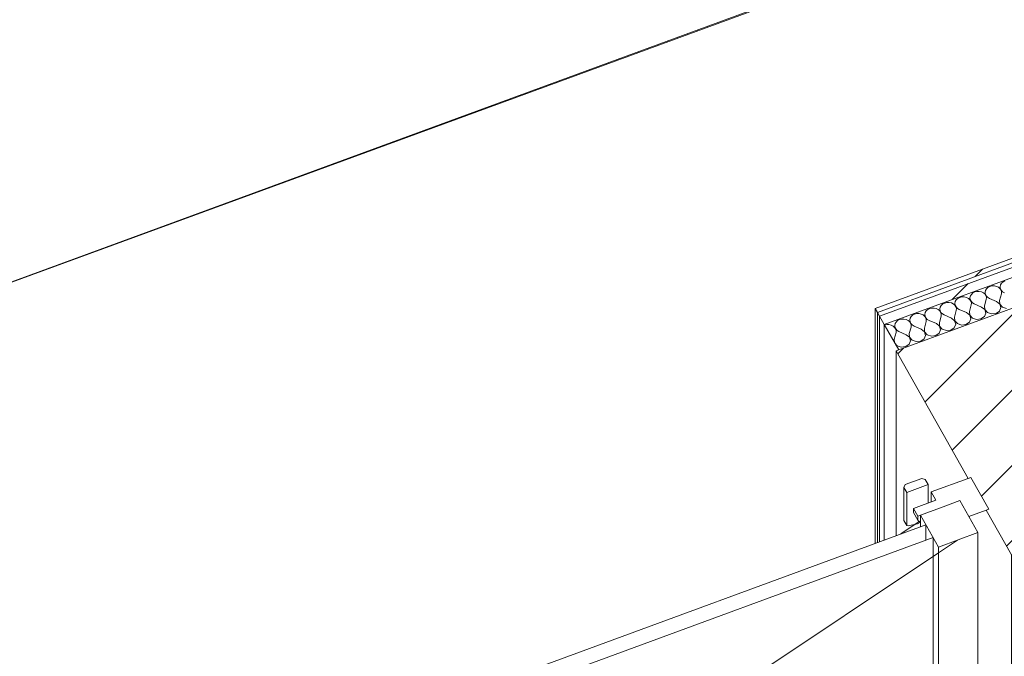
# Model space of a CAD drawing. Header units: millimetres. Extents: x -8337 to 19291, y 9509 to 21675.
# Tile 31 of 163: x -3316 to -2113, y 11176 to 11954. Entities that reach past the tile are written whole.
import ezdxf

# ---------------------------------------------------------------- set-up
doc = ezdxf.new("R2010")
doc.units = ezdxf.units.MM
doc.header["$MEASUREMENT"] = 0
doc.linetypes.add('Wipeout_Contour', pattern=[1000, 0, -1000])
for name, color, linetype in [('10_ESTR_Pilars', 7, 'Continuous'), ('Nuevo_08_E_Envans secs', 7, 'Continuous'), ('Nuevo_14_PAV_Soft Light Grey 0554', 7, 'Continuous'), ('Ventanas Archicad', 7, 'Continuous')]:
    doc.layers.add(name, color=color, linetype=linetype)
for name, color, linetype, lineweight in [('10_ESTR_Pilars_Pluma_Nº__28', 7, 'Continuous', 20), ('10_ESTR_Pilars_Pluma_Nº__42', 8, 'Continuous', 25), ('10_ESTR_Pilars_Pluma_Nº__88', 7, 'Continuous', 5), ('Nuevo_08_E_Envans secs_Pluma_Nº__1', 7, 'Continuous', 5), ('Nuevo_08_E_Envans secs_Pluma_Nº__47', 7, 'Continuous', 20), ('Nuevo_14_PAV_Soft Light Grey 0554_Pluma_Nº__89', 7, 'Continuous', 5), ('Ventanas Archicad_Pluma_Nº__1', 7, 'Continuous', 5), ('Ventanas Archicad_Pluma_Nº__47', 7, 'Continuous', 20)]:
    doc.layers.add(name, color=color, linetype=linetype, lineweight=lineweight)
for name, color, linetype, lineweight, true_color in [('Nuevo_08_E_Envans secs_Pluma_Nº__102', 7, 'Continuous', 5, 0xcccccc), ('Nuevo_08_E_Envans secs_Pluma_Nº__171', 171, 'Continuous', 13, 0xaaaaff), ('Nuevo_08_E_Envans secs_Pluma_Nº__177', 7, 'Continuous', 15, 0xf7e046), ('Ventanas Archicad_Pluma_Nº__23', 7, 'Continuous', 5, 0xa4a4a6)]:
    doc.layers.add(name, color=color, linetype=linetype, lineweight=lineweight, true_color=true_color)
pattern_1 = [(0, (0, 0), (0, 779.423), [48.75, -401.25]), (0, (225, 389.7), (0, 779.423), [48.75, -401.25]), (60, (0, 0), (-675, 389.71), [48.75, -401.25]), (60, (450, 0), (-675, 389.71), [48.75, -401.25]), (120, (48.75, 0), (675, 389.71), [48.75, -401.25]), (120, (498.75, 0), (675, 389.71), [48.75, -401.25]), (0, (0, 75), (0, 150), [0, -150, 0, -225]), (45, (75, 75), (-106.066, 106.066), [0, -112.5, 0, -187.5])]
pattern_2 = [(45, (0, 0), (-183.848, 183.848), [195, -65]), (45, (7e-14, 183.85), (-183.848, 183.848), [195, -65])]

# ---------------------------------------------------------------- blocks, each defined once
blk = doc.blocks.new('Elem Sección_20_1')
at = {"layer": '10_ESTR_Pilars_Pluma_Nº__88', "color": 7, "linetype": 'Continuous', "lineweight": 5}
for p, q in [((-2104.2, 10526), (-1668.7, 10686)), ((-2113, 10541.5), (-2104.2, 10526))]:
    blk.add_line(p, q, dxfattribs=at)
at = {"color": 254, "linetype": 'Wipeout_Contour', "lineweight": 0, "ltscale": 92988.230339}
blk.add_wipeout([(-2245, 11549.3), (-2157, 11393.6), (-2153.9, 11394.7), (-2131.9, 11355.8), (-2135, 11354.7), (-2104.2, 11300.2), (-1668.7, 11460.3), (-1809.5, 11709.3)], dxfattribs=at).dxf.layer = '10_ESTR_Pilars'
at = {"layer": '10_ESTR_Pilars_Pluma_Nº__42', "linetype": 'Continuous', "lineweight": 25}
h = blk.add_hatch(dxfattribs=at)
h.set_pattern_fill('00_GCT_trama_45º_e1_400__05', color=8, style=0, pattern_type=2)
h.set_pattern_definition([(45, (0, 0), (-45.96194, 45.96194), [])])
h.paths.add_polyline_path([(-2245, 11549.3), (-2157, 11393.6), (-2153.9, 11394.7), (-2131.9, 11355.8), (-2135, 11354.7), (-2104.2, 11300.2), (-1668.7, 11460.3), (-1809.5, 11709.3)])
at = {"layer": '10_ESTR_Pilars_Pluma_Nº__28', "color": 7, "linetype": 'Continuous', "lineweight": 20}
for p, q in [((-1809.5, 11709.3), (-2241.9, 11550.4)), ((-2241.9, 11550.4), (-2245, 11549.3)), ((-2245, 11549.3), (-2157, 11393.6)), ((-1668.7, 11460.3), (-2104.2, 11300.2)), ((-2153.9, 11394.7), (-2157, 11393.6)), ((-2153.9, 11394.7), (-2131.9, 11355.8)), ((-2131.9, 11355.8), (-2135, 11354.7)), ((-2135, 11354.7), (-2104.2, 11300.2))]:
    blk.add_line(p, q, dxfattribs=at)
at = {"layer": '10_ESTR_Pilars_Pluma_Nº__28', "color": 7, "linetype": 'Continuous', "lineweight": 20, "flags": 128}
blk.add_lwpolyline([(-1809.5, 11709.3), (-1800.7, 11693.8), (-1778.7, 11654.9), (-1734.7, 11577), (-1668.7, 11460.3)], dxfattribs=at)
at = {"layer": '10_ESTR_Pilars_Pluma_Nº__88', "color": 7, "linetype": 'Continuous', "lineweight": 5}
for p, q in [((-2245, 11323.6), (-2245, 11549.3)), ((-1668.7, 10686), (-1668.7, 11460.3)), ((-2104.2, 10526), (-2104.2, 11300.2))]:
    blk.add_line(p, q, dxfattribs=at)
blk = doc.blocks.new('Elem Sección_35_1')
at = {"layer": 'Ventanas Archicad', "linetype": 'Continuous', "lineweight": 0, "true_color": 0x000000}
h = blk.add_hatch(dxfattribs=at)
h.set_pattern_fill('Hormigón_en_Masa_0001', color=18, style=0, pattern_type=2)
h.set_pattern_definition(pattern_1)
h.paths.add_polyline_path([(-2167.1, 11366.4), (-2215.4, 11348.7), (-2193.4, 11309.7), (-2145.1, 11327.5)])
h = blk.add_hatch(dxfattribs=at)
h.set_pattern_fill('Hormigón_en_Masa_0001', color=18, style=0, pattern_type=2)
h.set_pattern_definition(pattern_1)
h.paths.add_polyline_path([(-3277.6, 10958.2), (-3255.6, 10919.3), (-3207.3, 10937.1), (-3229.3, 10976)])
at = {"layer": 'Ventanas Archicad_Pluma_Nº__1', "color": 7, "linetype": 'Continuous', "lineweight": 5}
for p, q in [((-2135, 11354.7), (-2156.1, 11346.9)), ((-2208.8, 11337), (-3222.7, 10964.3)), ((-2239.2, 11325.8), (-2216.9, 11340.7)), ((-2232.2, 11336.1), (-2235.7, 11342.3)), ((-2230.2, 11335.4), (-2232.2, 11336.1)), ((-2219.1, 11338.1), (-2230.2, 11335.4)), ((-2215.4, 11339.9), (-2219.1, 11338.1)), ((-2215.4, 11340.5), (-2217.4, 11340.7)), ((-2215.4, 11334.6), (-2215.4, 11340.5)), ((-2208.8, 11337), (-2208.8, 11318.2)), ((-3213.9, 10948.7), (-2200, 11321.4)), ((-2200, 11321.4), (-2200, 11018.6)), ((-2145.1, 11327.5), (-2193.4, 11309.7)), ((-2145.1, 11327.5), (-2145.1, 11024.6)), ((-2193.4, 11302.8), (-2170.2, 11318.2)), ((-2193.4, 11006.9), (-2193.4, 11309.7)), ((-3179, 10644.6), (-2193.4, 11302.8)), ((-2200, 11018.6), (-3189.5, 10654.8)), ((-2200, 11018.6), (-2193.4, 11006.9)), ((-2145.1, 11024.6), (-2145.1, 11001.6)), ((-3189.5, 10640.7), (-2193.4, 11006.9)), ((-2145.1, 11001.6), (-3185.2, 10619.4)), ((-3264.5, 10986.6), (-3312.7, 10968.8)), ((-3264.5, 10986.6), (-3253.5, 10967.1)), ((-3229.3, 10976), (-3207.3, 10937.1)), ((-2180.2, 10977.7), (-3180, 10610.3)), ((-2186.8, 10975.3), (-2186.8, 10621.5)), ((-2180.2, 10609.8), (-2180.2, 10977.7)), ((-3266.6, 10938.8), (-3290.7, 10929.9)), ((-3266.6, 10938.8), (-3266.6, 10887.2)), ((-3207.3, 10937.1), (-3255.6, 10919.3)), ((-3207.3, 10937.1), (-3207.3, 10782.3)), ((-3255.6, 10867.7), (-3255.6, 10919.3)), ((-3189.5, 10637.6), (-3179, 10644.6)), ((-2186.8, 10621.5), (-3014.4, 10317.3)), ((-2186.8, 10621.5), (-2180.2, 10609.8)), ((-3007.8, 10305.7), (-2180.2, 10609.8)), ((-2135, 10603.4), (-2997.1, 10286.6))]:
    blk.add_line(p, q, dxfattribs=at)
at = {"layer": 'Ventanas Archicad_Pluma_Nº__1', "color": 7, "linetype": 'Continuous', "lineweight": 5, "flags": 128}
for points in [[(-2167.1, 11366.4), (-2156.1, 11346.9), (-2145.1, 11327.5)], [(-3229.3, 10976), (-3253.5, 10967.1), (-3277.6, 10958.2)], [(-3277.6, 10958.2), (-3266.6, 10938.8), (-3255.6, 10919.3)]]:
    blk.add_lwpolyline(points, dxfattribs=at)
at = {"layer": 'Ventanas Archicad_Pluma_Nº__47', "color": 7, "linetype": 'Continuous', "lineweight": 20}
for p, q in [((-2121.8, 10580.1), (-2135, 10603.4)), ((-2113, 10564.5), (-2121.8, 10580.1)), ((-2113, 10564.5), (-2975, 10247.7))]:
    blk.add_line(p, q, dxfattribs=at)
at = {"color": 254, "linetype": 'Wipeout_Contour', "lineweight": 0, "ltscale": 69605.300707}
blk.add_wipeout([(-2232.2, 11376.3), (-2206.1, 11385.9), (-2209.6, 11392.1), (-2213.8, 11393.4), (-2234.1, 11386), (-2235.7, 11382.6)], dxfattribs=at).dxf.layer = 'Ventanas Archicad'
at = {"layer": 'Ventanas Archicad_Pluma_Nº__1', "color": 7, "linetype": 'Continuous', "lineweight": 5}
for p, q in [((-2157, 11393.6), (-2202.2, 11377)), ((-2235.7, 11382.6), (-2235.7, 11342.3)), ((-2232.2, 11336.1), (-2232.2, 11376.3))]:
    blk.add_line(p, q, dxfattribs=at)
at = {"layer": 'Ventanas Archicad_Pluma_Nº__23', "color": 253, "linetype": 'Continuous', "lineweight": 5, "true_color": 0xa4a4a6}
for p, q in [((-2213.8, 11393.4), (-2234.1, 11386)), ((-2213.8, 11393.4), (-2209.6, 11392.1)), ((-2209.6, 11392.1), (-2206.1, 11385.9)), ((-2234.1, 11386), (-2235.7, 11382.6)), ((-2235.7, 11382.6), (-2232.2, 11376.3)), ((-2206.1, 11385.9), (-2232.2, 11376.3))]:
    blk.add_line(p, q, dxfattribs=at)
at = {"color": 254, "linetype": 'Wipeout_Contour', "lineweight": 0, "ltscale": 46280.044909}
blk.add_wipeout([(-2187.8, 11358.8), (-2193.1, 11368.1), (-2224, 11356.8), (-2218.7, 11347.4)], dxfattribs=at).dxf.layer = 'Ventanas Archicad'
at = {"layer": 'Ventanas Archicad_Pluma_Nº__1', "color": 7, "linetype": 'Continuous', "lineweight": 5}
for p, q in [((-2206.1, 11385.9), (-2206.1, 11363.3)), ((-2202.2, 11364.8), (-2202.2, 11377)), ((-2202.2, 11377), (-2196.5, 11366.9)), ((-2224, 11351.9), (-2224, 11356.8)), ((-2167.1, 11366.4), (-2187.8, 11358.8)), ((-2218.7, 11342.6), (-2224, 11351.9)), ((-2218.7, 11342.6), (-2218.7, 11347.4)), ((-2215.4, 11340.5), (-2215.4, 11348.7)), ((-2215.4, 11348.7), (-2193.4, 11309.7)), ((-2217.4, 11340.7), (-2218.7, 11342.6)), ((-2216.9, 11340.7), (-2215.4, 11341.7))]:
    blk.add_line(p, q, dxfattribs=at)
at = {"layer": 'Ventanas Archicad_Pluma_Nº__23', "color": 253, "linetype": 'Continuous', "lineweight": 5, "true_color": 0xa4a4a6}
for p, q in [((-2196.5, 11366.9), (-2224, 11356.8)), ((-2224, 11356.8), (-2218.7, 11347.4))]:
    blk.add_line(p, q, dxfattribs=at)
at = {"layer": 'Ventanas Archicad_Pluma_Nº__23', "color": 253, "linetype": 'Continuous', "lineweight": 5, "true_color": 0xa4a4a6, "flags": 128}
blk.add_lwpolyline([(-2187.8, 11358.8), (-2215.4, 11348.7), (-2218.7, 11347.4)], dxfattribs=at)
blk = doc.blocks.new('Elem Sección_103_1')
at = {"layer": 'Nuevo_08_E_Envans secs_Pluma_Nº__47', "color": 7, "linetype": 'Continuous', "lineweight": 20}
blk.add_line((-2131.3, 12072.5), (-3616.3, 11526.7), dxfattribs=at)
blk = doc.blocks.new('Elem Sección_153_1')
at = {"layer": 'Nuevo_14_PAV_Soft Light Grey 0554_Pluma_Nº__89', "color": 7, "linetype": 'Continuous', "lineweight": 5}
blk.add_line((4261.4, 14414), (-4517.9, 11196.2), dxfattribs=at)
blk = doc.blocks.new('*X223')
at = {"layer": 'Nuevo_08_E_Envans secs_Pluma_Nº__102', "color": 254, "linetype": 'Continuous', "lineweight": 5, "true_color": 0xcccccc}
for p, q in [((-2116.4, 11631.9), (-2117.6, 11629.9)), ((-2114.5, 11633.6), (-2116.4, 11631.9)), ((-2112.2, 11634.8), (-2114.5, 11633.6)), ((-2151.3, 11620.1), (-2153.2, 11618.4)), ((-2148.9, 11621.3), (-2151.3, 11620.1)), ((-2146.3, 11621.9), (-2148.9, 11621.3)), ((-2143.5, 11622), (-2146.3, 11621.9)), ((-2140.8, 11621.4), (-2143.5, 11622)), ((-2138.4, 11620.2), (-2140.8, 11621.4)), ((-2136.5, 11618.6), (-2138.4, 11620.2)), ((-2136, 11623.2), (-2136.5, 11620.9)), ((-2136.5, 11620.9), (-2136.2, 11618.7)), ((-2134.8, 11625.2), (-2136, 11623.2)), ((-2132.9, 11626.9), (-2134.8, 11625.2)), ((-2130.6, 11628.1), (-2132.9, 11626.9)), ((-2127.9, 11628.7), (-2130.6, 11628.1)), ((-2125.1, 11628.7), (-2127.9, 11628.7)), ((-2122.4, 11628.1), (-2125.1, 11628.7)), ((-2120, 11627), (-2122.4, 11628.1)), ((-2118.1, 11625.3), (-2120, 11627)), ((-2117.6, 11629.9), (-2118.1, 11627.7)), ((-2118.1, 11627.7), (-2117.8, 11625.5)), ((-2116.8, 11623.4), (-2118.1, 11625.3)), ((-2117.8, 11625.5), (-2116.8, 11623.4)), ((-2116.3, 11621.1), (-2116.8, 11623.4)), ((-2116.8, 11623.4), (-2115.1, 11621.6)), ((-2116.5, 11618.9), (-2116.3, 11621.1)), ((-2115.1, 11621.6), (-2112.8, 11620.3)), ((-2185.7, 11607.8), (-2188.1, 11606.6)), ((-2183.1, 11608.4), (-2185.7, 11607.8)), ((-2180.3, 11608.5), (-2183.1, 11608.4)), ((-2177.6, 11607.9), (-2180.3, 11608.5)), ((-2175.2, 11606.7), (-2177.6, 11607.9)), ((-2172.8, 11609.6), (-2173.3, 11607.4)), ((-2171.6, 11611.7), (-2172.8, 11609.6)), ((-2169.7, 11613.3), (-2171.6, 11611.7)), ((-2167.3, 11614.5), (-2169.7, 11613.3)), ((-2164.7, 11615.2), (-2167.3, 11614.5)), ((-2161.9, 11615.2), (-2164.7, 11615.2)), ((-2159.2, 11614.6), (-2161.9, 11615.2)), ((-2156.8, 11613.5), (-2159.2, 11614.6)), ((-2154.9, 11611.8), (-2156.8, 11613.5)), ((-2154.4, 11616.4), (-2154.9, 11614.2)), ((-2154.9, 11614.2), (-2154.6, 11611.9)), ((-2153.6, 11609.8), (-2154.9, 11611.8)), ((-2154.6, 11611.9), (-2153.5, 11609.9)), ((-2153.2, 11618.4), (-2154.4, 11616.4)), ((-2153.1, 11607.6), (-2153.6, 11609.8)), ((-2153.5, 11609.9), (-2151.8, 11608.1)), ((-2153.3, 11605.4), (-2153.1, 11607.6)), ((-2151.8, 11608.1), (-2149.6, 11606.7)), ((-2137.1, 11604.2), (-2134.9, 11612.1)), ((-2135.2, 11616.6), (-2136.5, 11618.6)), ((-2136.2, 11618.7), (-2135.1, 11616.6)), ((-2134.7, 11614.4), (-2135.2, 11616.6)), ((-2135.1, 11616.6), (-2133.4, 11614.8)), ((-2134.9, 11612.1), (-2134.7, 11614.4)), ((-2133.4, 11614.8), (-2131.2, 11613.5)), ((-2122.3, 11609.6), (-2131.2, 11613.5)), ((-2118.4, 11606.5), (-2122.3, 11609.6)), ((-2118.7, 11610.9), (-2116.5, 11618.9)), ((-2118.7, 11610.9), (-2118.3, 11606.5)), ((-2209.6, 11596.1), (-2210, 11593.9)), ((-2208.3, 11598.1), (-2209.6, 11596.1)), ((-2206.5, 11599.8), (-2208.3, 11598.1)), ((-2204.1, 11601), (-2206.5, 11599.8)), ((-2201.5, 11601.7), (-2204.1, 11601)), ((-2198.7, 11601.7), (-2201.5, 11601.7)), ((-2196, 11601.1), (-2198.7, 11601.7)), ((-2193.6, 11599.9), (-2196, 11601.1)), ((-2191.7, 11598.3), (-2193.6, 11599.9)), ((-2190.4, 11596.3), (-2191.7, 11598.3)), ((-2191.2, 11602.9), (-2191.6, 11600.7)), ((-2191.6, 11600.7), (-2191.4, 11598.4)), ((-2191.4, 11598.4), (-2190.3, 11596.3)), ((-2189.9, 11604.9), (-2191.2, 11602.9)), ((-2189.9, 11594.1), (-2190.4, 11596.3)), ((-2190.3, 11596.3), (-2188.6, 11594.6)), ((-2188.1, 11606.6), (-2189.9, 11604.9)), ((-2173.3, 11605.1), (-2175.2, 11606.7)), ((-2173.8, 11590.7), (-2171.7, 11598.6)), ((-2173.3, 11607.4), (-2173, 11605.2)), ((-2172, 11603.1), (-2173.3, 11605.1)), ((-2173, 11605.2), (-2171.9, 11603.1)), ((-2171.5, 11600.9), (-2172, 11603.1)), ((-2171.9, 11603.1), (-2170.2, 11601.3)), ((-2171.7, 11598.6), (-2171.5, 11600.9)), ((-2170.2, 11601.3), (-2168, 11600)), ((-2159.1, 11596.1), (-2168, 11600)), ((-2155.2, 11593), (-2159.1, 11596.1)), ((-2155.4, 11597.4), (-2153.3, 11605.4)), ((-2155.4, 11597.4), (-2155.1, 11593)), ((-2140.7, 11602.8), (-2149.6, 11606.7)), ((-2136.8, 11599.7), (-2140.7, 11602.8)), ((-2137.1, 11604.2), (-2136.7, 11599.7)), ((-2135.5, 11595.4), (-2136.8, 11599.7)), ((-2136.7, 11599.7), (-2133.5, 11596.1)), ((-2133.5, 11596.1), (-2128.4, 11594.4)), ((-2123, 11595), (-2118.8, 11597.9)), ((-2118.8, 11597.9), (-2117.1, 11602.2)), ((-2117.1, 11602.2), (-2118.4, 11606.5)), ((-2118.3, 11606.5), (-2115.1, 11602.9)), ((-2115.1, 11602.9), (-2110.1, 11601.1)), ((-2245.1, 11584.6), (-2246.3, 11582.6)), ((-2243.3, 11586.3), (-2245.1, 11584.6)), ((-2240.9, 11587.5), (-2243.3, 11586.3)), ((-2238.2, 11588.1), (-2240.9, 11587.5)), ((-2235.5, 11588.2), (-2238.2, 11588.1)), ((-2232.8, 11587.6), (-2235.5, 11588.2)), ((-2230.4, 11586.4), (-2232.8, 11587.6)), ((-2228.5, 11584.8), (-2230.4, 11586.4)), ((-2227.2, 11582.8), (-2228.5, 11584.8)), ((-2227.9, 11589.4), (-2228.4, 11587.1)), ((-2228.4, 11587.1), (-2228.1, 11584.9)), ((-2228.1, 11584.9), (-2227.1, 11582.8)), ((-2226.7, 11591.4), (-2227.9, 11589.4)), ((-2224.9, 11593.1), (-2226.7, 11591.4)), ((-2222.5, 11594.3), (-2224.9, 11593.1)), ((-2219.9, 11594.9), (-2222.5, 11594.3)), ((-2217.1, 11594.9), (-2219.9, 11594.9)), ((-2214.4, 11594.3), (-2217.1, 11594.9)), ((-2212, 11593.2), (-2214.4, 11594.3)), ((-2210.1, 11591.5), (-2212, 11593.2)), ((-2210.6, 11577.1), (-2208.5, 11585.1)), ((-2208.8, 11589.5), (-2210.1, 11591.5)), ((-2210, 11593.9), (-2209.8, 11591.7)), ((-2209.8, 11591.7), (-2208.7, 11589.6)), ((-2208.2, 11587.3), (-2208.8, 11589.5)), ((-2208.7, 11589.6), (-2207, 11587.8)), ((-2208.5, 11585.1), (-2208.2, 11587.3)), ((-2207, 11587.8), (-2204.8, 11586.5)), ((-2195.9, 11582.6), (-2204.8, 11586.5)), ((-2192.2, 11583.9), (-2190.1, 11591.9)), ((-2192.2, 11583.9), (-2191.9, 11579.5)), ((-2190.1, 11591.9), (-2189.9, 11594.1)), ((-2188.6, 11594.6), (-2186.4, 11593.2)), ((-2177.5, 11589.3), (-2186.4, 11593.2)), ((-2173.6, 11586.2), (-2177.5, 11589.3)), ((-2173.8, 11590.7), (-2173.5, 11586.2)), ((-2172.3, 11581.9), (-2173.6, 11586.2)), ((-2173.5, 11586.2), (-2170.3, 11582.6)), ((-2159.8, 11581.5), (-2155.6, 11584.4)), ((-2155.6, 11584.4), (-2153.9, 11588.6)), ((-2153.9, 11588.6), (-2155.2, 11593)), ((-2155.1, 11593), (-2151.9, 11589.3)), ((-2151.9, 11589.3), (-2146.8, 11587.6)), ((-2146.8, 11587.6), (-2141.4, 11588.3)), ((-2141.4, 11588.3), (-2137.2, 11591.2)), ((-2137.2, 11591.2), (-2135.5, 11595.4)), ((-2128.4, 11594.4), (-2123, 11595)), ((-2256.6, 11581.4), (-2259.1, 11580.8)), ((-2253.8, 11581.4), (-2256.6, 11581.4)), ((-2251.2, 11580.8), (-2253.8, 11581.4)), ((-2248.8, 11579.7), (-2251.2, 11580.8)), ((-2246.9, 11578), (-2248.8, 11579.7)), ((-2247.4, 11563.6), (-2245.2, 11571.6)), ((-2245.6, 11576), (-2246.9, 11578)), ((-2246.3, 11582.6), (-2246.8, 11580.4)), ((-2246.8, 11580.4), (-2246.5, 11578.1)), ((-2246.5, 11578.1), (-2245.5, 11576.1)), ((-2245, 11573.8), (-2245.6, 11576)), ((-2245.5, 11576.1), (-2243.8, 11574.3)), ((-2245.2, 11571.6), (-2245, 11573.8)), ((-2243.8, 11574.3), (-2241.6, 11572.9)), ((-2232.7, 11569), (-2241.6, 11572.9)), ((-2229, 11570.4), (-2226.9, 11578.3)), ((-2226.6, 11580.6), (-2227.2, 11582.8)), ((-2227.1, 11582.8), (-2225.4, 11581)), ((-2226.9, 11578.3), (-2226.6, 11580.6)), ((-2225.4, 11581), (-2223.2, 11579.7)), ((-2214.3, 11575.8), (-2223.2, 11579.7)), ((-2210.4, 11572.7), (-2214.3, 11575.8)), ((-2210.6, 11577.1), (-2210.3, 11572.7)), ((-2209, 11568.3), (-2210.4, 11572.7)), ((-2210.3, 11572.7), (-2207.1, 11569.1)), ((-2192, 11579.4), (-2195.9, 11582.6)), ((-2192.4, 11570.9), (-2190.7, 11575.1)), ((-2190.7, 11575.1), (-2192, 11579.4)), ((-2191.9, 11579.5), (-2188.7, 11575.8)), ((-2188.7, 11575.8), (-2183.6, 11574.1)), ((-2183.6, 11574.1), (-2178.2, 11574.7)), ((-2178.2, 11574.7), (-2174, 11577.6)), ((-2174, 11577.6), (-2172.3, 11581.9)), ((-2170.3, 11582.6), (-2165.2, 11580.8)), ((-2165.2, 11580.8), (-2159.8, 11581.5)), ((-2247.4, 11563.6), (-2247.1, 11559.5)), ((-2228.8, 11565.9), (-2232.7, 11569)), ((-2229.1, 11557.4), (-2227.4, 11561.6)), ((-2229, 11570.4), (-2228.7, 11565.9)), ((-2227.4, 11561.6), (-2228.8, 11565.9)), ((-2228.7, 11565.9), (-2225.5, 11562.3)), ((-2225.5, 11562.3), (-2220.4, 11560.6)), ((-2220.4, 11560.6), (-2215, 11561.2)), ((-2215, 11561.2), (-2210.7, 11564.1)), ((-2210.7, 11564.1), (-2209, 11568.3)), ((-2207.1, 11569.1), (-2202, 11567.3)), ((-2202, 11567.3), (-2196.6, 11568)), ((-2196.6, 11568), (-2192.4, 11570.9)), ((-2246.6, 11558.6), (-2243.9, 11555.5)), ((-2243.9, 11555.5), (-2238.8, 11553.8)), ((-2238.8, 11553.8), (-2233.4, 11554.5)), ((-2233.4, 11554.5), (-2229.1, 11557.4))]:
    blk.add_line(p, q, dxfattribs=at)
blk = doc.blocks.new('Elem Sección_167_1')
at = {"layer": 'Nuevo_08_E_Envans secs', "lineweight": 0}
blk.add_blockref('*X223', (0, 0), dxfattribs=at)
at = {"color": 254, "linetype": 'Wipeout_Contour', "lineweight": 0, "ltscale": 48586.305926}
blk.add_wipeout([(188.4, 12481.3), (182.7, 12491.4), (-2265.3, 11591.7), (-2259.5, 11581.5)], dxfattribs=at).dxf.layer = 'Nuevo_08_E_Envans secs'
at = {"layer": 'Nuevo_08_E_Envans secs_Pluma_Nº__177', "linetype": 'Continuous', "lineweight": 15, "true_color": 0xf7e046}
h = blk.add_hatch(dxfattribs=at)
h.set_pattern_fill('Panellat_HPL_0001', color=53, style=0, pattern_type=2)
h.set_pattern_definition(pattern_2)
h.paths.add_polyline_path([(188.4, 12481.3), (182.7, 12491.4), (-2265.3, 11591.7), (-2259.5, 11581.5)])
at = {"layer": 'Nuevo_08_E_Envans secs_Pluma_Nº__47', "color": 7, "linetype": 'Continuous', "lineweight": 20}
blk.add_line((-2259.5, 11318.3), (-2259.5, 11581.5), dxfattribs=at)
at = {"color": 254, "linetype": 'Wipeout_Contour', "lineweight": 0, "ltscale": 48636.532327}
blk.add_wipeout([(-2267.9, 11596.3), (180.1, 12496.1), (177.4, 12500.8), (-2270.5, 11601)], dxfattribs=at).dxf.layer = 'Nuevo_08_E_Envans secs'
at = {"layer": 'Nuevo_08_E_Envans secs_Pluma_Nº__171', "linetype": 'Continuous', "lineweight": 13, "true_color": 0xaaaaff}
h = blk.add_hatch(dxfattribs=at)
h.set_pattern_fill('Panellat_HPL_0001', color=161, style=0, pattern_type=2)
h.set_pattern_definition(pattern_2)
h.paths.add_polyline_path([(-2267.9, 11596.3), (180.1, 12496.1), (177.4, 12500.8), (-2270.5, 11601)])
at = {"layer": 'Nuevo_08_E_Envans secs_Pluma_Nº__1', "color": 7, "linetype": 'Continuous', "lineweight": 5}
for p, q in [((177.4, 12500.8), (-2270.5, 11601)), ((180.1, 12496.1), (-2267.9, 11596.3)), ((182.7, 12491.4), (-2265.3, 11591.7)), ((188.4, 12481.3), (-2259.5, 11581.5))]:
    blk.add_line(p, q, dxfattribs=at)
at = {"layer": 'Nuevo_08_E_Envans secs_Pluma_Nº__1', "color": 7, "linetype": 'Continuous', "lineweight": 5, "flags": 128}
blk.add_lwpolyline([(-2270.5, 11601), (-2267.9, 11596.3), (-2265.3, 11591.7), (-2259.5, 11581.5), (-2241.9, 11550.4)], dxfattribs=at)
at = {"layer": 'Nuevo_08_E_Envans secs_Pluma_Nº__47', "color": 7, "linetype": 'Continuous', "lineweight": 20}
for p, q in [((-2270.5, 11314.3), (-2270.5, 11601)), ((-2267.9, 11315.2), (-2267.9, 11596.3)), ((-2265.3, 11316.2), (-2265.3, 11591.7))]:
    blk.add_line(p, q, dxfattribs=at)

msp = doc.modelspace()

# ---------------------------------------------------------------- block references
at = {"layer": '10_ESTR_Pilars', "lineweight": 0}
msp.add_blockref('Elem Sección_20_1', (0, 0), dxfattribs=at)

# ---------------------------------------------------------------- next in the draw order: block references
at = {"layer": 'Nuevo_08_E_Envans secs', "lineweight": 0}
msp.add_blockref('Elem Sección_103_1', (0, 0), dxfattribs=at)
at = {"layer": 'Ventanas Archicad', "lineweight": 0}
msp.add_blockref('Elem Sección_35_1', (0, 0), dxfattribs=at)

# ---------------------------------------------------------------- next in the draw order: block references
at = {"layer": 'Nuevo_14_PAV_Soft Light Grey 0554', "lineweight": 0}
msp.add_blockref('Elem Sección_153_1', (0, 0), dxfattribs=at)

# ---------------------------------------------------------------- next in the draw order: block references
at = {"layer": 'Nuevo_08_E_Envans secs', "lineweight": 0}
msp.add_blockref('Elem Sección_167_1', (0, 0), dxfattribs=at)

doc.saveas('drawing.dxf')
